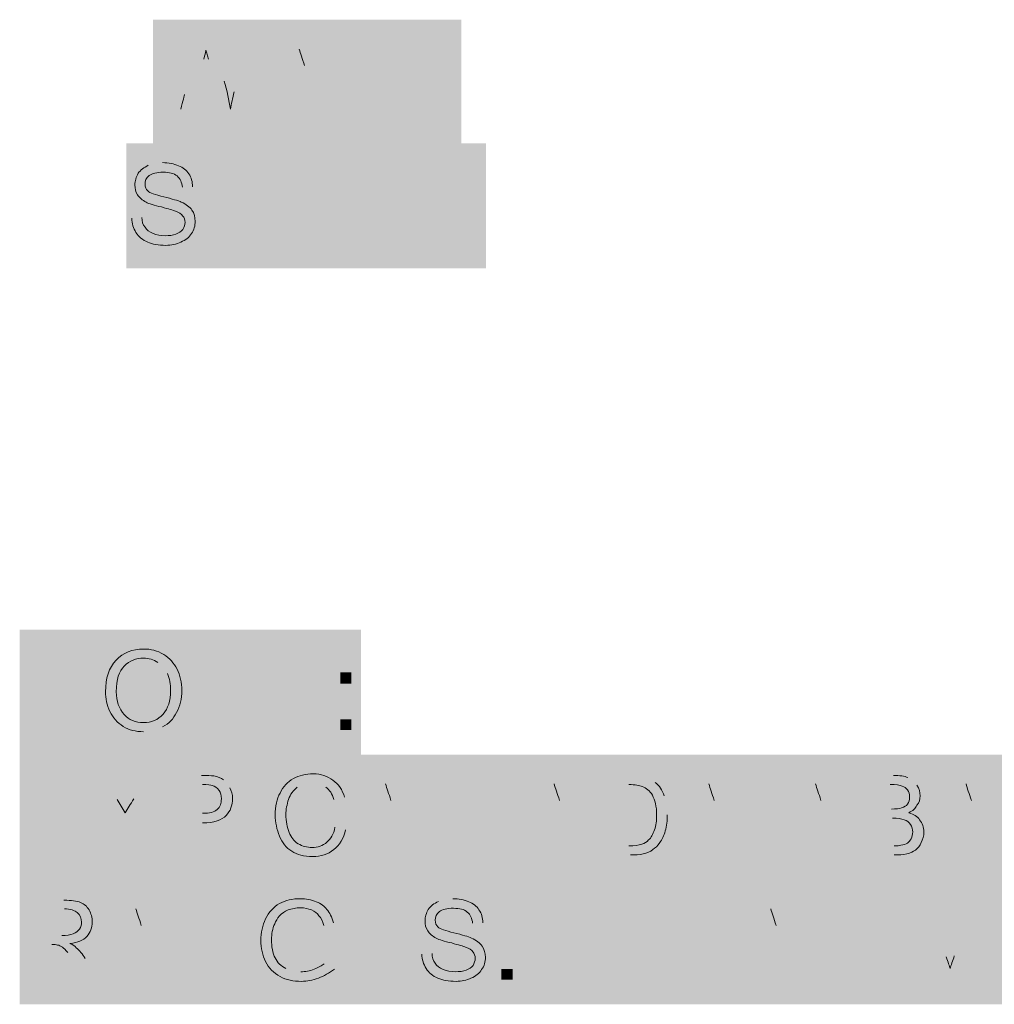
# Model space of a CAD drawing. Header units: inches. Extents: x -455 to 219, y -7 to 215.
# Tile 1 of 33: x -449 to -425, y 33 to 58. Entities that reach past the tile are written whole.
import ezdxf

# ---------------------------------------------------------------- set-up
doc = ezdxf.new("R2010")
doc.units = ezdxf.units.IN
doc.header["$MEASUREMENT"] = 0
doc.layers.add('PDF_Geometry', color=7, linetype='Continuous')
doc.layers.add('PDF_Solid Fills', color=7, linetype='Continuous')

msp = doc.modelspace()

# ---------------------------------------------------------------- hatches: boundary and pattern name
at = {"layer": 'PDF_Solid Fills', "transparency": 33554559}
h = msp.add_hatch(color=256, dxfattribs=at)
h.paths.add_polyline_path([(-445.334148, 55.284292), (-445.876284, 57.303748), (-445.605216, 57.303748), (-445.293488, 55.975515)], flags=0)
h.paths.add_polyline_path([(-445.212167, 55.55536, 0.051163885), (-445.293488, 55.975515)], flags=0)
h.paths.add_polyline_path([(-445.117294, 55.934855), (-444.724245, 57.303748), (-444.398964, 57.303748), (-444.114342, 56.27369)], flags=0)
h.paths.add_polyline_path([(-443.856828, 56.002622), (-443.531546, 57.303748), (-443.260478, 57.303748), (-443.816168, 55.284292), (-444.087236, 55.284292), (-444.507391, 56.829379)], flags=0)
h.paths.add_polyline_path([(-444.629371, 56.829379), (-445.06308, 55.284292), (-445.334148, 55.284292)], flags=0)
h = msp.add_hatch(color=256, dxfattribs=at)
h.paths.add_polyline_path([(-443.124944, 55.284292), (-442.338848, 57.303748), (-442.054226, 57.303748), (-441.227469, 55.284292), (-441.525644, 55.284292), (-441.769605, 55.894195), (-442.609915, 55.894195), (-442.840323, 55.284292)], flags=0)
h.paths.add_polyline_path([(-442.542148, 56.111049), (-441.850925, 56.111049), (-442.06778, 56.666738)], flags=0)
h.paths.add_polyline_path([(-442.311741, 56.707398, 0.02476539), (-442.203314, 57.086894)], flags=0)
h.paths.add_polyline_path([(-442.311741, 56.707398), (-442.542148, 56.111049)], flags=0)
for points in [[(-440.983508, 55.284292), (-440.983508, 57.303748), (-440.71244, 57.303748), (-440.71244, 55.5147), (-439.723042, 55.5147), (-439.723042, 55.284292)], [(-439.411314, 55.284292), (-439.411314, 57.303748), (-439.140246, 57.303748), (-439.140246, 55.5147), (-438.150848, 55.5147), (-438.150848, 55.284292)], [(-444.466731, 52.139904), (-444.466731, 54.15936), (-444.195663, 54.15936), (-444.195663, 53.332603), (-443.138498, 53.332603), (-443.138498, 54.15936), (-442.86743, 54.15936), (-442.86743, 52.139904), (-443.138498, 52.139904), (-443.138498, 53.088642), (-444.195663, 53.088642), (-444.195663, 52.139904)], [(-442.433721, 52.139904), (-442.433721, 54.15936), (-440.969955, 54.15936), (-440.969955, 53.928952), (-442.162653, 53.928952), (-442.162653, 53.305496), (-441.037722, 53.305496), (-441.037722, 53.061535), (-442.162653, 53.061535), (-442.162653, 52.370312), (-440.915741, 52.370312), (-440.915741, 52.139904)], [(-440.522692, 52.139904), (-440.522692, 54.15936), (-440.251625, 54.15936), (-440.251625, 52.370312), (-439.262227, 52.370312), (-439.262227, 52.139904)], [(-438.950499, 52.139904), (-438.950499, 54.15936), (-437.581606, 54.15936), (-437.581606, 53.928952), (-438.692984, 53.928952), (-438.692984, 53.291943), (-437.730693, 53.291943), (-437.730693, 53.061535), (-438.692984, 53.061535), (-438.692984, 52.139904)], [(-449.088439, 39.783686), (-449.088439, 41.803142), (-448.803817, 41.803142), (-447.746652, 40.217395), (-447.746652, 41.803142), (-447.489138, 41.803142), (-447.489138, 39.783686), (-447.760206, 39.783686), (-448.830924, 41.369434), (-448.830924, 39.783686)], [(-444.331197, 39.783686), (-444.331197, 41.572734), (-445.008866, 41.572734), (-445.008866, 41.803142), (-443.396012, 41.803142), (-443.396012, 41.572734), (-444.073682, 41.572734), (-444.073682, 39.783686)], [(-443.111391, 39.783686), (-443.111391, 41.803142), (-441.647624, 41.803142), (-441.647624, 41.572734), (-442.840323, 41.572734), (-442.840323, 40.949278), (-441.715391, 40.949278), (-441.715391, 40.705317), (-442.840323, 40.705317), (-442.840323, 40.014094), (-441.593411, 40.014094), (-441.593411, 39.783686)], [(-448.559856, 36.612192), (-448.559856, 38.40124), (-449.237526, 38.40124), (-449.237526, 38.631648), (-447.624672, 38.631648), (-447.624672, 38.40124), (-448.302342, 38.40124), (-448.302342, 36.612192)], [(-438.787858, 36.612192), (-438.787858, 38.631648), (-438.51679, 38.631648), (-438.51679, 36.842599), (-437.527392, 36.842599), (-437.527392, 36.612192)], [(-445.157954, 33.440697), (-445.157954, 35.460153), (-444.873332, 35.460153), (-443.816168, 33.874406), (-443.816168, 35.460153), (-443.558653, 35.460153), (-443.558653, 33.440697), (-443.829721, 33.440697), (-444.900439, 35.026444), (-444.900439, 33.440697)], [(-440.915741, 33.440697), (-440.915741, 35.460153), (-439.451974, 35.460153), (-439.451974, 35.229745), (-440.644673, 35.229745), (-440.644673, 34.606289), (-439.519741, 34.606289), (-439.519741, 34.362328), (-440.644673, 34.362328), (-440.644673, 33.671105), (-439.397761, 33.671105), (-439.397761, 33.440697)], [(-435.480829, 33.440697), (-435.480829, 35.460153), (-434.111936, 35.460153), (-434.111936, 35.229745), (-435.223315, 35.229745), (-435.223315, 34.592736), (-434.261024, 34.592736), (-434.261024, 34.362328), (-435.223315, 34.362328), (-435.223315, 33.440697)], [(-432.959898, 33.440697), (-432.959898, 35.460153), (-432.675276, 35.460153), (-431.618112, 33.874406), (-431.618112, 35.460153), (-431.360597, 35.460153), (-431.360597, 33.440697), (-431.631665, 33.440697), (-432.702383, 35.026444), (-432.702383, 33.440697)], [(-429.029413, 33.440697), (-429.029413, 35.460153), (-428.758345, 35.460153), (-428.758345, 33.671105), (-427.768947, 33.671105), (-427.768947, 33.440697)]]:
    msp.add_hatch(color=256, dxfattribs=at).paths.add_polyline_path(points)
h = msp.add_hatch(color=256, dxfattribs=at)
h.paths.add_polyline_path([(-446.45908, 52.790467), (-446.201565, 52.804021)], flags=0)
h.paths.add_polyline_path([(-445.672983, 54.20002, 0.090652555), (-446.038925, 54.132253)], flags=0)
h.paths.add_polyline_path([(-444.913993, 53.590117), (-445.171507, 53.576564)], flags=0)
h = msp.add_hatch(color=256, dxfattribs=at)
h.paths.add_polyline_path([(-446.160905, 39.743026, 0.127463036), (-445.672983, 39.865007)], flags=0)
h.paths.add_polyline_path([(-445.551002, 41.220346, 0.152961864), (-445.794963, 41.504967)], flags=0)
h = msp.add_hatch(color=256, dxfattribs=at)
h.paths.add_polyline_path([(-446.770808, 36.612192), (-446.770808, 37.466056), (-447.556905, 38.631648), (-447.231623, 38.631648), (-446.825021, 38.021745)], flags=0)
h.paths.add_polyline_path([(-446.404866, 38.035298), (-446.011818, 38.631648), (-445.70009, 38.631648), (-446.49974, 37.466056), (-446.49974, 36.612192), (-446.770808, 36.612192)], flags=0)
h = msp.add_hatch(color=256, dxfattribs=at)
h.paths.add_polyline_path([(-445.442575, 36.612192), (-445.442575, 38.631648), (-444.683585, 38.631648)], flags=0)
h.paths.add_polyline_path([(-443.965255, 38.31992, 0.109772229), (-444.127896, 38.52322)], flags=0)
h.paths.add_polyline_path([(-444.656478, 37.425395), (-445.185061, 37.425395), (-445.185061, 36.612192), (-445.442575, 36.612192)], flags=0)
h.paths.add_polyline_path([(-445.185061, 37.669357), (-444.656478, 37.669357)], flags=0)
h.paths.add_polyline_path([(-444.656478, 38.40124), (-445.185061, 38.40124), (-445.185061, 37.669357)], flags=0)
h = msp.add_hatch(color=256, dxfattribs=at)
h.paths.add_polyline_path([(-440.929294, 36.612192), (-440.143197, 38.631648), (-439.858576, 38.631648), (-439.031819, 36.612192), (-439.329994, 36.612192), (-439.573955, 37.222094), (-440.414265, 37.222094), (-440.644673, 36.612192)], flags=0)
h.paths.add_polyline_path([(-440.346498, 37.438949), (-439.655275, 37.438949), (-439.87213, 37.994638)], flags=0)
h.paths.add_polyline_path([(-440.116091, 38.035298, 0.02476539), (-440.007663, 38.414793)], flags=0)
h.paths.add_polyline_path([(-440.116091, 38.035298), (-440.346498, 37.438949)], flags=0)
h = msp.add_hatch(color=256, dxfattribs=at)
h.paths.add_polyline_path([(-436.646421, 36.612192), (-435.860324, 38.631648), (-435.575703, 38.631648), (-434.748946, 36.612192), (-435.047121, 36.612192), (-435.291082, 37.222094), (-436.131392, 37.222094), (-436.3618, 36.612192)], flags=0)
h.paths.add_polyline_path([(-436.063625, 37.438949), (-435.372402, 37.438949), (-435.589256, 37.994638)], flags=0)
h.paths.add_polyline_path([(-435.833218, 38.035298, 0.02476539), (-435.72479, 38.414793)], flags=0)
h.paths.add_polyline_path([(-435.833218, 38.035298), (-436.063625, 37.438949)], flags=0)
h = msp.add_hatch(color=256, dxfattribs=at)
h.paths.add_polyline_path([(-434.518538, 36.612192), (-434.518538, 38.631648), (-433.827315, 38.631648)], flags=0)
h.paths.add_polyline_path([(-433.461373, 38.604541, 0.0410016), (-433.827315, 38.631648)], flags=0)
h.paths.add_polyline_path([(-433.163199, 38.455453, 0.10911096), (-433.461373, 38.604541)], flags=0)
h.paths.add_polyline_path([(-432.851471, 37.628696, 0.087901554), (-432.932791, 38.116619)], flags=0)
h.paths.add_polyline_path([(-433.786655, 36.612192), (-434.518538, 36.612192)], flags=0)
h.paths.add_polyline_path([(-434.261024, 36.842599), (-433.827315, 36.842599)], flags=0)
h.paths.add_polyline_path([(-433.827315, 38.40124), (-434.261024, 38.40124), (-434.261024, 36.842599)], flags=0)
h = msp.add_hatch(color=256, dxfattribs=at)
h.paths.add_polyline_path([(-432.715937, 36.612192), (-431.92984, 38.631648), (-431.645218, 38.631648), (-430.818461, 36.612192), (-431.116636, 36.612192), (-431.360597, 37.222094), (-432.200908, 37.222094), (-432.431315, 36.612192)], flags=0)
h.paths.add_polyline_path([(-432.133141, 37.438949), (-431.441917, 37.438949), (-431.658772, 37.994638)], flags=0)
h.paths.add_polyline_path([(-431.902733, 38.035298, 0.02476539), (-431.794306, 38.414793)], flags=0)
h.paths.add_polyline_path([(-431.902733, 38.035298), (-432.133141, 37.438949)], flags=0)
h = msp.add_hatch(color=256, dxfattribs=at)
h.paths.add_polyline_path([(-430.005257, 36.612192), (-429.219161, 38.631648), (-428.934539, 38.631648), (-428.107782, 36.612192), (-428.405957, 36.612192), (-428.649918, 37.222094), (-429.490228, 37.222094), (-429.720636, 36.612192)], flags=0)
h.paths.add_polyline_path([(-429.422461, 37.438949), (-428.731238, 37.438949), (-428.948093, 37.994638)], flags=0)
h.paths.add_polyline_path([(-429.192054, 38.035298, 0.02476539), (-429.083627, 38.414793)], flags=0)
h.paths.add_polyline_path([(-429.192054, 38.035298), (-429.422461, 37.438949)], flags=0)
h = msp.add_hatch(color=256, dxfattribs=at)
h.paths.add_polyline_path([(-427.863821, 36.612192), (-427.863821, 38.631648), (-427.104831, 38.631648)], flags=0)
h.paths.add_polyline_path([(-426.508481, 38.387686, 0.14384173), (-426.738889, 38.577434)], flags=0)
h.paths.add_polyline_path([(-427.091277, 36.612192), (-427.863821, 36.612192)], flags=0)
h.paths.add_polyline_path([(-427.592753, 37.777784), (-427.159044, 37.777784)], flags=0)
h.paths.add_polyline_path([(-427.186151, 38.40124), (-427.592753, 38.40124), (-427.592753, 37.777784)], flags=0)
h.paths.add_polyline_path([(-427.592753, 36.842599), (-427.091277, 36.842599)], flags=0)
h.paths.add_polyline_path([(-427.131938, 37.547376), (-427.592753, 37.547376), (-427.592753, 36.842599)], flags=0)
h = msp.add_hatch(color=256, dxfattribs=at)
h.paths.add_polyline_path([(-426.1832, 36.612192), (-425.397103, 38.631648), (-425.112482, 38.631648), (-424.285725, 36.612192), (-424.583899, 36.612192), (-424.82786, 37.222094), (-425.668171, 37.222094), (-425.898579, 36.612192)], flags=0)
h.paths.add_polyline_path([(-425.600404, 37.438949), (-424.909181, 37.438949), (-425.126035, 37.994638)], flags=0)
h.paths.add_polyline_path([(-425.369996, 38.035298, 0.02476539), (-425.261569, 38.414793)], flags=0)
h.paths.add_polyline_path([(-425.369996, 38.035298), (-425.600404, 37.438949)], flags=0)
h = msp.add_hatch(color=256, dxfattribs=at)
h.paths.add_polyline_path([(-441.295236, 37.316968), (-441.024168, 37.249201)], flags=0)
h.paths.add_polyline_path([(-441.051275, 38.075958), (-441.322343, 38.021745)], flags=0)
h.paths.add_polyline_path([(-441.525644, 38.333473, 0.162421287), (-441.864479, 38.4419)], flags=0)
h.paths.add_polyline_path([(-441.864479, 38.4419, 0.140263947), (-442.257527, 38.333473)], flags=0)
h = msp.add_hatch(color=256, dxfattribs=at)
h.paths.add_polyline_path([(-449.074885, 33.440697), (-449.074885, 35.460153), (-448.180361, 35.460153)], flags=0)
h.paths.add_polyline_path([(-447.638225, 33.982833), (-447.285837, 33.440697), (-447.624672, 33.440697), (-447.89574, 33.860852)], flags=0)
h.paths.add_polyline_path([(-447.89574, 33.860852, 0.012998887), (-448.085487, 34.13192)], flags=0)
h.paths.add_polyline_path([(-448.492089, 34.335221), (-448.803817, 34.335221), (-448.803817, 33.440697), (-449.074885, 33.440697)], flags=0)
h.paths.add_polyline_path([(-448.803817, 34.565629), (-448.234575, 34.565629)], flags=0)
h.paths.add_polyline_path([(-448.166808, 35.243299), (-448.803817, 35.243299), (-448.803817, 34.565629)], flags=0)
h = msp.add_hatch(color=256, dxfattribs=at)
h.paths.add_polyline_path([(-447.272284, 33.440697), (-446.49974, 35.460153), (-446.201565, 35.460153), (-445.374808, 33.440697), (-445.686536, 33.440697), (-445.916944, 34.0506), (-446.770808, 34.0506), (-446.987662, 33.440697)], flags=0)
h.paths.add_polyline_path([(-446.689488, 34.267454), (-445.998264, 34.267454), (-446.215119, 34.823143)], flags=0)
h.paths.add_polyline_path([(-446.45908, 34.863804, 0.02476539), (-446.350653, 35.243299)], flags=0)
h.paths.add_polyline_path([(-446.45908, 34.863804), (-446.689488, 34.267454)], flags=0)
h = msp.add_hatch(color=256, dxfattribs=at)
h.paths.add_polyline_path([(-439.086033, 34.09126), (-438.828518, 34.104813)], flags=0)
h.paths.add_polyline_path([(-438.299936, 35.500813, 0.090652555), (-438.665877, 35.433046)], flags=0)
h.paths.add_polyline_path([(-437.540945, 34.89091), (-437.79846, 34.877357)], flags=0)
h = msp.add_hatch(color=256, dxfattribs=at)
h.paths.add_polyline_path([(-431.143743, 33.440697), (-430.357646, 35.460153), (-430.073024, 35.460153), (-429.246267, 33.440697), (-429.544442, 33.440697), (-429.788403, 34.0506), (-430.628714, 34.0506), (-430.859121, 33.440697)], flags=0)
h.paths.add_polyline_path([(-430.560947, 34.267454), (-429.869724, 34.267454), (-430.086578, 34.823143)], flags=0)
h.paths.add_polyline_path([(-430.330539, 34.863804, 0.02476539), (-430.222112, 35.243299)], flags=0)
h.paths.add_polyline_path([(-430.330539, 34.863804), (-430.560947, 34.267454)], flags=0)
h = msp.add_hatch(color=256, dxfattribs=at)
h.paths.add_polyline_path([(-426.644015, 33.440697), (-426.644015, 35.460153), (-426.237414, 35.460153), (-425.763045, 34.023493)], flags=0)
h.paths.add_polyline_path([(-425.559744, 34.0506), (-425.071821, 35.460153), (-424.70588, 35.460153), (-424.70588, 33.440697), (-424.963394, 33.440697), (-424.963394, 35.134872), (-425.559744, 33.440697), (-425.803705, 33.440697), (-426.386501, 35.161978), (-426.386501, 33.440697), (-426.644015, 33.440697)], flags=0)
h = msp.add_hatch(color=256, dxfattribs=at)
h.paths.add_polyline_path([(-442.162653, 34.226794), (-442.162653, 34.470755), (-441.308789, 34.470755), (-441.308789, 33.711765)], flags=0)
h.paths.add_polyline_path([(-441.335896, 34.89091), (-441.579857, 34.823143)], flags=0)
h.paths.add_polyline_path([(-442.542148, 33.725318, 0.107928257), (-442.162653, 33.643998)], flags=0)
h.paths.add_polyline_path([(-441.566304, 33.847299), (-441.566304, 34.226794), (-442.162653, 34.226794)], flags=0)

# ---------------------------------------------------------------- linework, layer by layer
at = {"layer": 'PDF_Geometry', "lineweight": 9}
for points in [[(-444.575158, 57.059787), (-444.588711, 56.964913), (-444.615818, 56.883593), (-444.629371, 56.829379)], [(-444.507391, 56.829379), (-444.548051, 56.95136), (-444.561604, 57.03268), (-444.575158, 57.059787)], [(-442.06778, 56.666738), (-442.121993, 56.842932), (-442.176207, 56.978466), (-442.203314, 57.086894)], [(-444.114342, 56.27369), (-444.033022, 56.029729), (-443.992362, 55.785768), (-443.951702, 55.55536)], [(-445.212167, 55.55536), (-445.157954, 55.772214), (-445.117294, 55.907748), (-445.117294, 55.934855)], [(-443.951702, 55.55536), (-443.924595, 55.690894), (-443.897488, 55.839981), (-443.856828, 56.002622)], [(-446.296439, 53.928952), (-446.242225, 54.010273), (-446.147352, 54.07804), (-446.038925, 54.132253)], [(-445.672983, 54.20002), (-445.523895, 54.20002), (-445.388362, 54.172914), (-445.266381, 54.1187)], [(-445.266381, 54.1187), (-445.157954, 54.07804), (-445.06308, 54.010273), (-445.008866, 53.915399)], [(-446.377759, 53.630778), (-446.377759, 53.739205), (-446.350653, 53.834079), (-446.296439, 53.928952)], [(-446.011818, 53.874739), (-446.093138, 53.806972), (-446.120245, 53.739205), (-446.120245, 53.657884)], [(-445.659429, 53.956059), (-445.82207, 53.956059), (-445.944051, 53.928952), (-446.011818, 53.874739)], [(-445.307041, 53.861185), (-445.388362, 53.928952), (-445.496789, 53.956059), (-445.659429, 53.956059)], [(-445.171507, 53.576564), (-445.185061, 53.698545), (-445.225721, 53.793418), (-445.307041, 53.861185)], [(-445.008866, 53.915399), (-444.941099, 53.820525), (-444.913993, 53.712098), (-444.913993, 53.590117)], [(-446.309992, 53.386817), (-446.364206, 53.454584), (-446.377759, 53.549457), (-446.377759, 53.630778)], [(-446.120245, 53.657884), (-446.120245, 53.576564), (-446.093138, 53.522351), (-446.052478, 53.48169)], [(-446.093138, 53.197069), (-446.188012, 53.251283), (-446.269332, 53.305496), (-446.309992, 53.386817)], [(-446.052478, 53.48169), (-445.998264, 53.427477), (-445.86273, 53.386817), (-445.645876, 53.332603)], [(-445.645876, 53.332603), (-445.429022, 53.278389), (-445.279934, 53.237729), (-445.198614, 53.197069)], [(-445.70009, 53.075088), (-445.889837, 53.115749), (-446.025371, 53.156409), (-446.093138, 53.197069)], [(-445.347701, 52.966661), (-445.401915, 52.993768), (-445.523895, 53.020875), (-445.70009, 53.075088)], [(-445.198614, 53.197069), (-445.076633, 53.142855), (-444.98176, 53.075088), (-444.927546, 52.993768)], [(-446.350653, 52.424525), (-446.41842, 52.532953), (-446.45908, 52.654933), (-446.45908, 52.790467)], [(-446.201565, 52.804021), (-446.201565, 52.709147), (-446.174458, 52.627826), (-446.120245, 52.560059)], [(-445.157954, 52.844681), (-445.198614, 52.898894), (-445.252828, 52.939555), (-445.347701, 52.966661)], [(-445.10374, 52.68204), (-445.10374, 52.749807), (-445.130847, 52.804021), (-445.157954, 52.844681)], [(-444.927546, 52.993768), (-444.873332, 52.912448), (-444.846226, 52.817574), (-444.846226, 52.709147)], [(-446.120245, 52.560059), (-446.079585, 52.492292), (-446.011818, 52.438079), (-445.916944, 52.397419)], [(-445.157954, 52.505846), (-445.130847, 52.560059), (-445.10374, 52.627826), (-445.10374, 52.68204)], [(-444.846226, 52.709147), (-444.846226, 52.60072), (-444.873332, 52.492292), (-444.941099, 52.397419)], [(-446.052478, 52.180564), (-446.188012, 52.234778), (-446.282886, 52.316098), (-446.350653, 52.424525)], [(-445.916944, 52.397419), (-445.82207, 52.356758), (-445.727196, 52.343205), (-445.605216, 52.343205)], [(-445.605216, 52.343205), (-445.510342, 52.343205), (-445.415468, 52.356758), (-445.334148, 52.383865)], [(-445.334148, 52.383865), (-445.266381, 52.410972), (-445.198614, 52.451632), (-445.157954, 52.505846)], [(-444.941099, 52.397419), (-444.995313, 52.302545), (-445.090187, 52.234778), (-445.212167, 52.180564)], [(-445.591662, 52.099244), (-445.78141, 52.099244), (-445.930497, 52.126351), (-446.052478, 52.180564)], [(-445.212167, 52.180564), (-445.320595, 52.126351), (-445.456129, 52.099244), (-445.591662, 52.099244)]]:
    msp.add_open_spline(points, degree=3, dxfattribs=at)
at = {"layer": 'PDF_Geometry', "lineweight": 18}
for points in [[(-446.852128, 41.559181), (-446.675934, 41.748929), (-446.445526, 41.843802), (-446.160905, 41.843802)], [(-446.160905, 41.843802), (-445.971158, 41.843802), (-445.808517, 41.803142), (-445.645876, 41.708268)], [(-447.123196, 40.759531), (-447.123196, 41.098366), (-447.041876, 41.369434), (-446.852128, 41.559181)], [(-446.160905, 41.613395), (-446.350653, 41.613395), (-446.513293, 41.545628), (-446.648827, 41.410094)], [(-445.794963, 41.504967), (-445.903391, 41.572734), (-446.025371, 41.613395), (-446.160905, 41.613395)], [(-445.645876, 41.708268), (-445.496789, 41.613395), (-445.388362, 41.491414), (-445.307041, 41.328773)], [(-446.648827, 41.410094), (-446.784361, 41.288113), (-446.852128, 41.071259), (-446.852128, 40.759531)], [(-445.307041, 41.328773), (-445.225721, 41.179686), (-445.185061, 40.989938), (-445.185061, 40.786638)], [(-445.469682, 40.786638), (-445.469682, 40.949278), (-445.496789, 41.098366), (-445.551002, 41.220346)], [(-445.659429, 40.190288), (-445.537449, 40.325822), (-445.469682, 40.529123), (-445.469682, 40.786638)], [(-445.185061, 40.786638), (-445.185061, 40.583337), (-445.225721, 40.393589), (-445.320595, 40.230948)], [(-447.014769, 40.258055), (-447.096089, 40.420696), (-447.123196, 40.583337), (-447.123196, 40.759531)], [(-446.852128, 40.759531), (-446.852128, 40.51557), (-446.784361, 40.325822), (-446.648827, 40.176735)], [(-446.675934, 39.87856), (-446.825021, 39.973434), (-446.933449, 40.095414), (-447.014769, 40.258055)], [(-446.648827, 40.176735), (-446.526847, 40.041201), (-446.364206, 39.973434), (-446.160905, 39.973434)], [(-446.160905, 39.973434), (-445.957604, 39.973434), (-445.794963, 40.041201), (-445.659429, 40.190288)], [(-445.320595, 40.230948), (-445.401915, 40.068308), (-445.510342, 39.946327), (-445.672983, 39.865007)], [(-446.160905, 39.743026), (-446.350653, 39.743026), (-446.526847, 39.783686), (-446.675934, 39.87856)], [(-444.683585, 38.631648), (-444.548051, 38.631648), (-444.439624, 38.631648), (-444.371857, 38.618094)], [(-444.371857, 38.618094), (-444.276983, 38.604541), (-444.195663, 38.563881), (-444.127896, 38.52322)], [(-442.691236, 38.184386), (-442.609915, 38.347026), (-442.501488, 38.469007), (-442.352401, 38.550327)], [(-442.352401, 38.550327), (-442.203314, 38.631648), (-442.040673, 38.672308), (-441.850925, 38.672308)], [(-441.850925, 38.672308), (-441.647624, 38.672308), (-441.484984, 38.618094), (-441.34945, 38.509667)], [(-427.104831, 38.631648), (-426.955743, 38.631648), (-426.82021, 38.618094), (-426.738889, 38.577434)], [(-444.412517, 38.374133), (-444.453177, 38.387686), (-444.534498, 38.40124), (-444.656478, 38.40124)], [(-444.236323, 38.252153), (-444.290536, 38.31992), (-444.34475, 38.36058), (-444.412517, 38.374133)], [(-443.965255, 38.31992), (-443.924595, 38.238599), (-443.897488, 38.143725), (-443.897488, 38.048852)], [(-442.257527, 38.333473), (-442.352401, 38.252153), (-442.433721, 38.157279), (-442.474381, 38.021745)], [(-441.322343, 38.021745), (-441.363003, 38.157279), (-441.43077, 38.265706), (-441.525644, 38.333473)], [(-441.34945, 38.509667), (-441.200362, 38.414793), (-441.105489, 38.265706), (-441.051275, 38.075958)], [(-439.87213, 37.994638), (-439.926343, 38.170832), (-439.980557, 38.306366), (-440.007663, 38.414793)], [(-435.589256, 37.994638), (-435.64347, 38.170832), (-435.697684, 38.306366), (-435.72479, 38.414793)], [(-433.48848, 38.347026), (-433.556247, 38.374133), (-433.664674, 38.40124), (-433.827315, 38.40124)], [(-433.230966, 38.130172), (-433.298733, 38.238599), (-433.380053, 38.31992), (-433.48848, 38.347026)], [(-433.163199, 38.455453), (-433.054772, 38.374133), (-432.973451, 38.252153), (-432.932791, 38.116619)], [(-431.658772, 37.994638), (-431.712985, 38.170832), (-431.767199, 38.306366), (-431.794306, 38.414793)], [(-428.948093, 37.994638), (-429.002306, 38.170832), (-429.05652, 38.306366), (-429.083627, 38.414793)], [(-426.887976, 38.36058), (-426.94219, 38.387686), (-427.050617, 38.40124), (-427.186151, 38.40124)], [(-426.752443, 38.265706), (-426.779549, 38.306366), (-426.82021, 38.347026), (-426.887976, 38.36058)], [(-426.508481, 38.387686), (-426.454268, 38.292813), (-426.427161, 38.211492), (-426.427161, 38.116619)], [(-425.126035, 37.994638), (-425.180249, 38.170832), (-425.234462, 38.306366), (-425.261569, 38.414793)], [(-446.621721, 37.68291), (-446.567507, 37.791337), (-446.486187, 37.899764), (-446.404866, 38.035298)], [(-444.290536, 37.76423), (-444.209216, 37.831997), (-444.182109, 37.926871), (-444.182109, 38.035298)], [(-444.182109, 38.035298), (-444.182109, 38.130172), (-444.195663, 38.197939), (-444.236323, 38.252153)], [(-443.897488, 38.048852), (-443.897488, 37.872657), (-443.951702, 37.72357), (-444.060129, 37.615143)], [(-442.813216, 37.628696), (-442.813216, 37.845551), (-442.772556, 38.035298), (-442.691236, 38.184386)], [(-433.122538, 37.628696), (-433.122538, 37.845551), (-433.163199, 38.008191), (-433.230966, 38.130172)], [(-426.698229, 38.089512), (-426.698229, 38.157279), (-426.711782, 38.211492), (-426.752443, 38.265706)], [(-426.752443, 37.899764), (-426.711782, 37.953978), (-426.698229, 38.008191), (-426.698229, 38.089512)], [(-426.427161, 38.116619), (-426.427161, 38.021745), (-426.454268, 37.940424), (-426.508481, 37.872657)], [(-446.825021, 38.021745), (-446.757254, 37.913318), (-446.689488, 37.791337), (-446.621721, 37.68291)], [(-442.474381, 38.021745), (-442.515042, 37.899764), (-442.542148, 37.76423), (-442.542148, 37.64225)], [(-427.159044, 37.777784), (-427.037064, 37.777784), (-426.955743, 37.791337), (-426.90153, 37.80489)], [(-426.90153, 37.80489), (-426.833763, 37.831997), (-426.779549, 37.859104), (-426.752443, 37.899764)], [(-426.508481, 37.872657), (-426.549142, 37.791337), (-426.616909, 37.737123), (-426.711782, 37.68291)], [(-444.656478, 37.669357), (-444.480284, 37.669357), (-444.358303, 37.696463), (-444.290536, 37.76423)], [(-444.060129, 37.615143), (-444.168556, 37.493162), (-444.371857, 37.425395), (-444.656478, 37.425395)], [(-442.704789, 37.086561), (-442.772556, 37.262755), (-442.813216, 37.438949), (-442.813216, 37.628696)], [(-442.542148, 37.64225), (-442.542148, 37.466056), (-442.515042, 37.316968), (-442.460828, 37.181434)], [(-433.176752, 37.249201), (-433.136092, 37.357628), (-433.122538, 37.479609), (-433.122538, 37.628696)], [(-432.851471, 37.628696), (-432.851471, 37.479609), (-432.865024, 37.344075), (-432.905684, 37.222094)], [(-426.833763, 37.506716), (-426.90153, 37.533823), (-426.996404, 37.547376), (-427.131938, 37.547376)], [(-426.711782, 37.68291), (-426.589802, 37.64225), (-426.494928, 37.588036), (-426.440714, 37.506716)], [(-441.498537, 36.937473), (-441.403663, 37.018794), (-441.322343, 37.140774), (-441.295236, 37.316968)], [(-426.671122, 37.384735), (-426.711782, 37.452502), (-426.765996, 37.479609), (-426.833763, 37.506716)], [(-426.616909, 37.194988), (-426.616909, 37.262755), (-426.630462, 37.330522), (-426.671122, 37.384735)], [(-426.440714, 37.506716), (-426.372947, 37.411842), (-426.332287, 37.316968), (-426.332287, 37.194988)], [(-442.393061, 36.707065), (-442.528595, 36.788386), (-442.637022, 36.92392), (-442.704789, 37.086561)], [(-442.460828, 37.181434), (-442.406614, 37.059454), (-442.338848, 36.96458), (-442.23042, 36.896813)], [(-441.024168, 37.249201), (-441.078382, 37.032347), (-441.173255, 36.856153), (-441.322343, 36.747726)], [(-433.325839, 36.991687), (-433.258072, 37.0459), (-433.217412, 37.140774), (-433.176752, 37.249201)], [(-432.905684, 37.222094), (-432.932791, 37.100114), (-432.987005, 37.00524), (-433.041218, 36.92392)], [(-426.657569, 37.018794), (-426.630462, 37.073007), (-426.616909, 37.127221), (-426.616909, 37.194988)], [(-426.332287, 37.194988), (-426.332287, 37.100114), (-426.359394, 37.00524), (-426.400054, 36.92392)], [(-442.23042, 36.896813), (-442.121993, 36.829046), (-442.000013, 36.801939), (-441.878032, 36.801939)], [(-441.878032, 36.801939), (-441.728945, 36.801939), (-441.606964, 36.842599), (-441.498537, 36.937473)], [(-433.827315, 36.842599), (-433.691781, 36.842599), (-433.583354, 36.856153), (-433.502034, 36.88326)], [(-433.502034, 36.88326), (-433.434267, 36.910366), (-433.3665, 36.937473), (-433.325839, 36.991687)], [(-433.041218, 36.92392), (-433.095432, 36.842599), (-433.163199, 36.788386), (-433.217412, 36.747726)], [(-427.091277, 36.842599), (-427.009957, 36.842599), (-426.94219, 36.842599), (-426.915083, 36.856153)], [(-426.915083, 36.856153), (-426.847316, 36.869706), (-426.793103, 36.88326), (-426.752443, 36.910366)], [(-426.752443, 36.910366), (-426.711782, 36.937473), (-426.684676, 36.978133), (-426.657569, 37.018794)], [(-426.400054, 36.92392), (-426.440714, 36.842599), (-426.481375, 36.788386), (-426.549142, 36.734172)], [(-441.864479, 36.571531), (-442.081333, 36.571531), (-442.257527, 36.612192), (-442.393061, 36.707065)], [(-441.322343, 36.747726), (-441.47143, 36.625745), (-441.647624, 36.571531), (-441.864479, 36.571531)], [(-433.461373, 36.639298), (-433.556247, 36.612192), (-433.664674, 36.612192), (-433.786655, 36.612192)], [(-433.217412, 36.747726), (-433.285179, 36.693512), (-433.3665, 36.666405), (-433.461373, 36.639298)], [(-426.765996, 36.639298), (-426.86087, 36.612192), (-426.969297, 36.612192), (-427.091277, 36.612192)], [(-426.549142, 36.734172), (-426.603355, 36.693512), (-426.671122, 36.666405), (-426.765996, 36.639298)], [(-448.180361, 35.460153), (-447.990613, 35.460153), (-447.85508, 35.4466), (-447.760206, 35.405939)], [(-447.760206, 35.405939), (-447.665332, 35.365279), (-447.597565, 35.311066), (-447.543351, 35.216192)], [(-443.057177, 34.985784), (-442.975857, 35.161978), (-442.853877, 35.283959), (-442.704789, 35.378833)], [(-442.704789, 35.378833), (-442.555702, 35.460153), (-442.365954, 35.500813), (-442.176207, 35.500813)], [(-442.176207, 35.500813), (-442.027119, 35.500813), (-441.891585, 35.473706), (-441.769605, 35.419493)], [(-441.769605, 35.419493), (-441.647624, 35.378833), (-441.566304, 35.311066), (-441.498537, 35.229745)], [(-438.923392, 35.229745), (-438.869178, 35.311066), (-438.774304, 35.378833), (-438.665877, 35.433046)], [(-438.299936, 35.500813), (-438.150848, 35.500813), (-438.015314, 35.473706), (-437.893334, 35.419493)], [(-437.893334, 35.419493), (-437.784907, 35.378833), (-437.690033, 35.311066), (-437.635819, 35.216192)], [(-447.841526, 35.148425), (-447.909293, 35.202639), (-448.01772, 35.243299), (-448.166808, 35.243299)], [(-447.733099, 34.904464), (-447.733099, 34.999338), (-447.773759, 35.080658), (-447.841526, 35.148425)], [(-447.543351, 35.216192), (-447.489138, 35.121318), (-447.462031, 35.026444), (-447.462031, 34.904464)], [(-446.215119, 34.823143), (-446.269332, 34.999338), (-446.323546, 35.134872), (-446.350653, 35.243299)], [(-442.704789, 35.067105), (-442.759003, 34.999338), (-442.799663, 34.931571), (-442.82677, 34.863804)], [(-442.487935, 35.216192), (-442.569255, 35.175532), (-442.650576, 35.121318), (-442.704789, 35.067105)], [(-442.162653, 35.270405), (-442.284634, 35.270405), (-442.393061, 35.243299), (-442.487935, 35.216192)], [(-441.891585, 35.216192), (-441.972906, 35.243299), (-442.06778, 35.270405), (-442.162653, 35.270405)], [(-441.701838, 35.067105), (-441.742498, 35.134872), (-441.810265, 35.175532), (-441.891585, 35.216192)], [(-441.579857, 34.823143), (-441.606964, 34.931571), (-441.647624, 35.012891), (-441.701838, 35.067105)], [(-441.498537, 35.229745), (-441.43077, 35.148425), (-441.376556, 35.026444), (-441.335896, 34.89091)], [(-439.004712, 34.931571), (-439.004712, 35.039998), (-438.977605, 35.134872), (-438.923392, 35.229745)], [(-438.638771, 35.175532), (-438.720091, 35.107765), (-438.747198, 35.039998), (-438.747198, 34.958677)], [(-438.286382, 35.256852), (-438.449023, 35.256852), (-438.571004, 35.229745), (-438.638771, 35.175532)], [(-437.933994, 35.161978), (-438.015314, 35.229745), (-438.123741, 35.256852), (-438.286382, 35.256852)], [(-437.79846, 34.877357), (-437.812013, 34.999338), (-437.852674, 35.094211), (-437.933994, 35.161978)], [(-437.635819, 35.216192), (-437.568052, 35.121318), (-437.540945, 35.012891), (-437.540945, 34.89091)], [(-430.086578, 34.823143), (-430.140791, 34.999338), (-430.195005, 35.134872), (-430.222112, 35.243299)], [(-447.787313, 34.72827), (-447.746652, 34.782483), (-447.733099, 34.85025), (-447.733099, 34.904464)], [(-447.462031, 34.904464), (-447.462031, 34.76893), (-447.502691, 34.646949), (-447.597565, 34.538522)], [(-443.179158, 34.443648), (-443.179158, 34.633396), (-443.138498, 34.823143), (-443.057177, 34.985784)], [(-442.82677, 34.863804), (-442.880983, 34.741823), (-442.90809, 34.606289), (-442.90809, 34.457202)], [(-438.936945, 34.687609), (-438.991159, 34.755376), (-439.004712, 34.85025), (-439.004712, 34.931571)], [(-438.747198, 34.958677), (-438.747198, 34.877357), (-438.720091, 34.823143), (-438.679431, 34.782483)], [(-438.679431, 34.782483), (-438.625217, 34.72827), (-438.489683, 34.687609), (-438.272829, 34.633396)], [(-448.234575, 34.565629), (-448.112594, 34.565629), (-448.01772, 34.579182), (-447.949953, 34.606289)], [(-447.597565, 34.538522), (-447.692439, 34.443648), (-447.827973, 34.389435), (-448.031274, 34.362328)], [(-447.949953, 34.606289), (-447.868633, 34.633396), (-447.827973, 34.674056), (-447.787313, 34.72827)], [(-438.720091, 34.497862), (-438.814965, 34.552076), (-438.896285, 34.606289), (-438.936945, 34.687609)], [(-438.272829, 34.633396), (-438.055974, 34.579182), (-437.906887, 34.538522), (-437.825567, 34.497862)], [(-448.343002, 34.321668), (-448.383662, 34.335221), (-448.424322, 34.335221), (-448.492089, 34.335221)], [(-448.221021, 34.267454), (-448.261681, 34.294561), (-448.302342, 34.321668), (-448.343002, 34.321668)], [(-448.031274, 34.362328), (-447.949953, 34.321668), (-447.89574, 34.294561), (-447.868633, 34.253901)], [(-443.057177, 33.901513), (-443.138498, 34.064153), (-443.179158, 34.240347), (-443.179158, 34.443648)], [(-442.90809, 34.457202), (-442.90809, 34.281008), (-442.880983, 34.118367), (-442.813216, 33.996386)], [(-438.327042, 34.375881), (-438.51679, 34.416542), (-438.652324, 34.457202), (-438.720091, 34.497862)], [(-437.974654, 34.267454), (-438.028868, 34.294561), (-438.150848, 34.321668), (-438.327042, 34.375881)], [(-437.825567, 34.497862), (-437.703586, 34.443648), (-437.608712, 34.375881), (-437.554499, 34.294561)], [(-437.554499, 34.294561), (-437.500285, 34.213241), (-437.473178, 34.118367), (-437.473178, 34.00994)], [(-448.085487, 34.13192), (-448.139701, 34.199687), (-448.180361, 34.240347), (-448.221021, 34.267454)], [(-447.868633, 34.253901), (-447.787313, 34.186134), (-447.705992, 34.09126), (-447.638225, 33.982833)], [(-438.977605, 33.725318), (-439.045372, 33.833746), (-439.086033, 33.955726), (-439.086033, 34.09126)], [(-438.828518, 34.104813), (-438.828518, 34.00994), (-438.801411, 33.928619), (-438.747198, 33.860852)], [(-437.784907, 34.145474), (-437.825567, 34.199687), (-437.87978, 34.240347), (-437.974654, 34.267454)], [(-437.730693, 33.982833), (-437.730693, 34.0506), (-437.7578, 34.104813), (-437.784907, 34.145474)], [(-425.763045, 34.023493), (-425.722384, 33.887959), (-425.681724, 33.793085), (-425.668171, 33.725318)], [(-425.668171, 33.725318), (-425.641064, 33.806639), (-425.600404, 33.915066), (-425.559744, 34.0506)], [(-442.691236, 33.522017), (-442.853877, 33.616891), (-442.975857, 33.738872), (-443.057177, 33.901513)], [(-442.813216, 33.996386), (-442.759003, 33.874406), (-442.664129, 33.793085), (-442.542148, 33.725318)], [(-441.823818, 33.711765), (-441.715391, 33.752425), (-441.634071, 33.806639), (-441.566304, 33.847299)], [(-438.747198, 33.860852), (-438.706537, 33.793085), (-438.638771, 33.738872), (-438.543897, 33.698212)], [(-437.961101, 33.684658), (-437.893334, 33.711765), (-437.825567, 33.752425), (-437.784907, 33.806639)], [(-437.784907, 33.806639), (-437.7578, 33.860852), (-437.730693, 33.928619), (-437.730693, 33.982833)], [(-437.473178, 34.00994), (-437.473178, 33.901513), (-437.500285, 33.793085), (-437.568052, 33.698212)], [(-442.1491, 33.400037), (-442.352401, 33.400037), (-442.528595, 33.440697), (-442.691236, 33.522017)], [(-442.162653, 33.643998), (-442.054226, 33.643998), (-441.932246, 33.657551), (-441.823818, 33.711765)], [(-441.308789, 33.711765), (-441.444323, 33.616891), (-441.579857, 33.535571), (-441.715391, 33.481357)], [(-438.679431, 33.481357), (-438.814965, 33.535571), (-438.909838, 33.616891), (-438.977605, 33.725318)], [(-438.543897, 33.698212), (-438.449023, 33.657551), (-438.354149, 33.643998), (-438.232169, 33.643998)], [(-438.232169, 33.643998), (-438.137295, 33.643998), (-438.042421, 33.657551), (-437.961101, 33.684658)], [(-437.568052, 33.698212), (-437.622266, 33.603338), (-437.71714, 33.535571), (-437.83912, 33.481357)], [(-441.715391, 33.481357), (-441.864479, 33.427144), (-442.000013, 33.400037), (-442.1491, 33.400037)], [(-438.218615, 33.400037), (-438.408363, 33.400037), (-438.55745, 33.427144), (-438.679431, 33.481357)], [(-437.83912, 33.481357), (-437.947547, 33.427144), (-438.083081, 33.400037), (-438.218615, 33.400037)]]:
    msp.add_open_spline(points, degree=3, dxfattribs=at)
at = {"layer": 'PDF_Solid Fills', "color": 7, "lineweight": 9, "true_color": 0xffffff, "transparency": 33554559}
for points in [[(-445.916944, 57.83233), (-445.916944, 54.660836), (-438.083081, 57.83233), (-438.083081, 54.660836)], [(-446.594614, 54.687943), (-446.594614, 51.516448), (-437.459625, 54.687943), (-437.459625, 51.516448)]]:
    msp.add_solid(points, dxfattribs=at)
at = {"layer": 'PDF_Solid Fills', "color": 7, "lineweight": 18, "true_color": 0xffffff, "transparency": 33554559}
for points in [[(-449.305293, 42.331725), (-449.305293, 39.16023), (-440.63112, 42.331725), (-440.63112, 39.16023)], [(-449.305293, 39.16023), (-449.305293, 35.988735), (-287.233788, 39.16023), (-287.233788, 35.988735)], [(-449.305293, 35.988735), (-449.305293, 32.817241), (-287.748817, 35.988735), (-287.748817, 32.817241)]]:
    msp.add_solid(points, dxfattribs=at)
at = {"layer": 'PDF_Solid Fills', "lineweight": 18, "transparency": 33554559}
for points in [[(-441.159702, 40.962832), (-441.159702, 41.247453), (-440.875103, 40.962832), (-440.875103, 41.247453)], [(-441.159702, 39.783686), (-441.159702, 40.054754), (-440.875103, 39.783686), (-440.875103, 40.054754)], [(-449.305293, 39.485512), (-449.305293, 39.295771), (-440.63112, 39.485512), (-440.63112, 39.295771)], [(-443.477333, 38.631648), (-443.477333, 36.612192), (-443.206242, 38.631648), (-443.206242, 36.612192)], [(-430.777801, 36.571531), (-430.195005, 38.672308), (-430.588054, 36.571531), (-429.991704, 38.672308)], [(-433.718888, 35.460153), (-433.718888, 33.440697), (-433.44782, 35.460153), (-433.44782, 33.440697)], [(-437.066577, 33.711765), (-437.066577, 33.440697), (-436.781955, 33.711765), (-436.781955, 33.440697)]]:
    msp.add_solid(points, dxfattribs=at)

doc.saveas('drawing.dxf')
